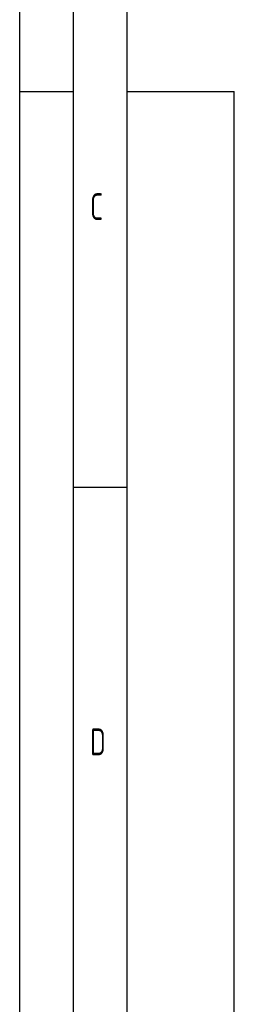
# Model space of a CAD drawing. Header units: millimetres. Extents: x 0 to 5940, y 0 to 4200.
# Tile 23 of 45: x 0 to 200, y 2117 to 3037. Entities that reach past the tile are written whole.
import ezdxf

# ---------------------------------------------------------------- set-up
doc = ezdxf.new("R2010")
doc.units = ezdxf.units.MM
doc.header["$LTSCALE"] = 50
doc.layers.get('0').update_dxf_attribs({"linetype": 'CONTINUOUS'})
doc.layers.add('KSB-BLATTRAND', color=2, linetype='CONTINUOUS')
doc.styles.get("Standard").update_dxf_attribs({"font": 'ISOCP.SHX'})

# ---------------------------------------------------------------- blocks, each defined once
blk = doc.blocks.new('Rahmen_A2')
at = {"color": 1, "ltscale": 150}
for p, q in [((0, 0), (0, 420)), ((10, 10), (10, 410)), ((10, 297), (20, 297)), ((20, 10), (20, 297))]:
    blk.add_line(p, q, dxfattribs=at)
at = {"layer": 'KSB-BLATTRAND'}
for p, q in [((5, 5), (5, 415)), ((0, 297), (5, 297)), ((10, 260), (5, 260))]:
    blk.add_line(p, q, dxfattribs=at)
at = {"layer": 'KSB-BLATTRAND', "width": 0.75}
for s, p in [('C', (6.5625, 285)), ('D', (6.5625, 235))]:
    blk.add_text(s, height=2.5, dxfattribs=at).set_placement(p)

msp = doc.modelspace()

# ---------------------------------------------------------------- block references
at = {"layer": 'KSB-BLATTRAND', "xscale": 10, "yscale": 10, "zscale": 10}
msp.add_blockref('Rahmen_A2', (0, 0), dxfattribs=at)

doc.saveas('drawing.dxf')
